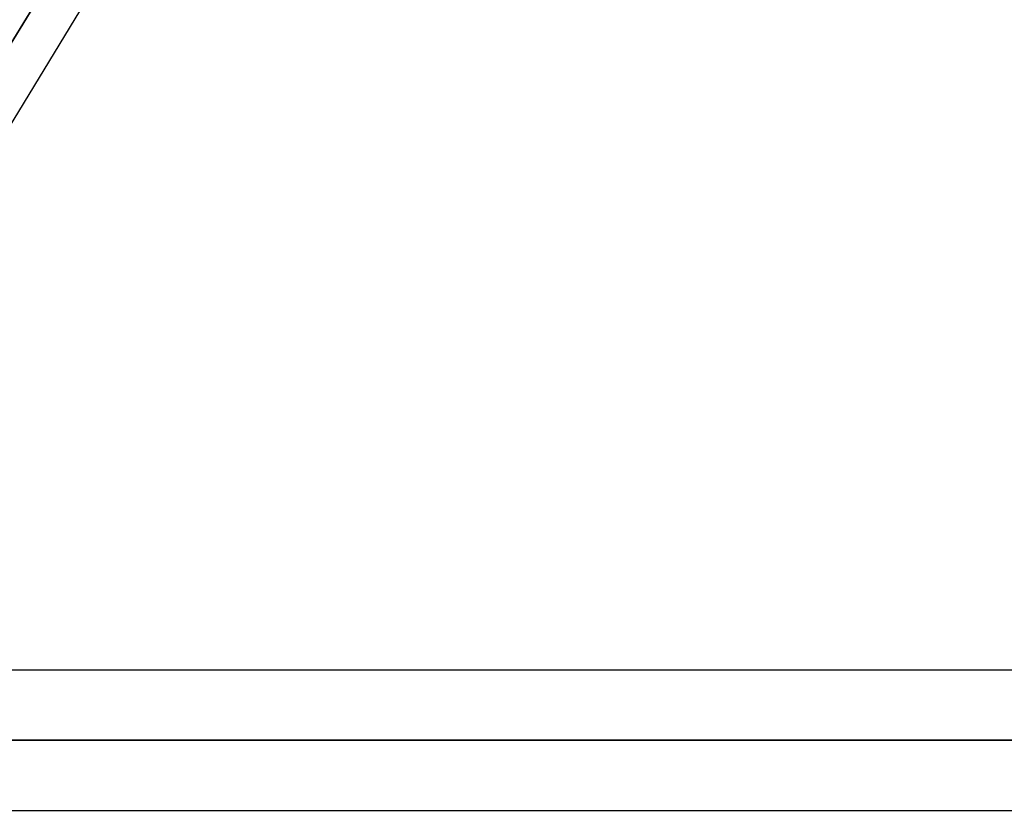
# Model space of a CAD drawing. Header units: millimetres. Extents: x -215 to 215, y -97 to 81.
# Tile 37 of 85: x -44 to -33, y -35 to -26. Entities that reach past the tile are written whole.
import ezdxf

# ---------------------------------------------------------------- set-up
doc = ezdxf.new("R2010")
doc.units = ezdxf.units.MM
doc.layers.add('MAIN-1', color=7, linetype='Continuous')
doc.layers.add('MAIN-2', color=7, linetype='Continuous')

msp = doc.modelspace()

# ---------------------------------------------------------------- linework, layer by layer
at = {"layer": 'MAIN-1'}
for p, q in [((-43.816, -26.019), (-48.274, -33.294)), ((-43.284, -26.019), (-47.741, -33.294)), ((110.045, -33.294), (-110.045, -33.294)), ((-110.578, -34.056), (110.578, -34.056)), ((-110.012, -34.819), (110.012, -34.819))]:
    msp.add_line(p, q, dxfattribs=at)
at = {"layer": 'MAIN-2'}
for p, q in [((-48.348, -33.415), (-43.65, -25.747)), ((110.578, -34.056), (-110.578, -34.056)), ((109.539, -34.056), (-109.539, -34.056)), ((-109.539, -34.056), (109.539, -34.056)), ((-49.258, -34.056), (49.258, -34.056)), ((49.258, -34.056), (-49.258, -34.056)), ((48.265, -34.056), (-48.265, -34.056)), ((-48.265, -34.056), (48.265, -34.056))]:
    msp.add_line(p, q, dxfattribs=at)

doc.saveas('drawing.dxf')
